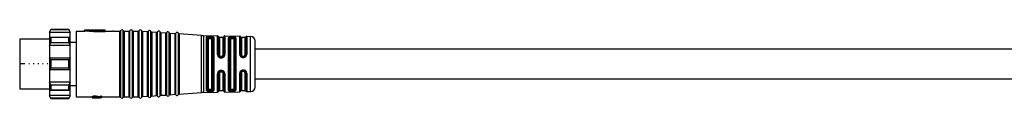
# Model space of a CAD drawing. Header units: millimetres. Extents: x -719 to 2929, y 432 to 794.
# Tile 4 of 15: x -523 to -309, y 772 to 787. Entities that reach past the tile are written whole.
import ezdxf

# ---------------------------------------------------------------- set-up
doc = ezdxf.new("R2010")
doc.units = ezdxf.units.MM

# ---------------------------------------------------------------- blocks, each defined once
blk = doc.blocks.new('Drawing View1')
at = {"color": 7, "linetype": 'Continuous', "lineweight": 25}
for p, q in [((-44.5, 10.75), (-44.8, 10.25)), ((-40.6, 10.75), (-44.5, 10.75)), ((-44.5, 10.75), (-44.5, 10.69)), ((-40.3, 10.25), (-40.6, 10.75)), ((-40.6, 10.69), (-40.6, 10.75)), ((-44.8, 8.65), (-51.3, 8.65)), ((-51.3, 8.65), (-51.3, 3.25)), ((-44.8, 10.14), (-44.5, 10.69)), ((-44.8, 10.25), (-44.8, 10.14)), ((-40.3, 10.14), (-44.8, 10.14)), ((-44.8, 10.14), (-44.8, 9)), ((-44.5, 8.99), (-44.8, 9)), ((-44.8, 9), (-44.8, 7.24)), ((-40.3, 9), (-44.8, 9)), ((-40.6, 10.69), (-44.5, 10.69)), ((-44.5, 8.99), (-44.5, 8.55)), ((-40.6, 8.99), (-44.5, 8.99)), ((-40.6, 10.69), (-40.3, 10.14)), ((-40.3, 9), (-40.6, 8.99)), ((-40.6, 8.55), (-40.6, 8.99)), ((-40.3, 10.14), (-40.3, 10.25)), ((-40.3, 9), (-40.3, 10.14)), ((-40.3, 7.24), (-40.3, 9)), ((-39, 10.4), (-39, -3.9)), ((-39, 10.4), (-37.2, 10.4)), ((-32.7, 10.6), (-37.2, 10.6)), ((-35.2, 10.45), (-37.2, 10.6)), ((-37.2, 10.4), (-37.2, 10.6)), ((-35.2, 10.24), (-37.2, 10.4)), ((-32.7, 10.54), (-35.2, 10.54)), ((-35.2, 10.45), (-35.2, 10.54)), ((-35.2, 10.24), (-35.2, 10.45)), ((-35.2, 10.34), (-32.7, 10.34)), ((-32.7, 10.54), (-32.7, 10.6)), ((-32.7, 10.34), (-32.7, 10.54)), ((-32.7, 10.4), (-31.07, 10.4)), ((-30.84, 10.4), (-31.07, 10.4)), ((-30.84, 10.4), (-29.46, 10.4)), ((-29.46, -3.9), (-29.46, 10.4)), ((-29.27, -4.02), (-29.27, 10.52)), ((-28.73, -4.02), (-28.73, 10.52)), ((-28.54, 10.4), (-28.54, -3.9)), ((-28.54, 10.4), (-27.46, 10.4)), ((-27.46, -3.9), (-27.46, 10.4)), ((-27.27, -4.02), (-27.27, 10.52)), ((-26.73, -4.02), (-26.73, 10.52)), ((-26.54, 10.4), (-26.54, -3.9)), ((-26.54, 10.4), (-25.46, 10.4)), ((-25.46, -3.9), (-25.46, 10.4)), ((-25.27, -4.02), (-25.27, 10.52)), ((-24.72, -4), (-24.72, 10.5)), ((-24.54, 10.37), (-24.54, -3.87)), ((-24.54, 10.37), (-23.46, 10.29)), ((-23.46, -3.79), (-23.46, 10.29)), ((-23.27, -3.9), (-23.27, 10.4)), ((-22.72, -3.86), (-22.72, 10.36)), ((-22.54, 10.23), (-22.54, -3.72)), ((-22.54, 10.23), (-21.46, 10.15)), ((-21.46, -3.65), (-21.46, 10.15)), ((-21.27, -3.75), (-21.27, 10.25)), ((-20.72, -3.71), (-20.72, 10.22)), ((-20.54, 10.08), (-20.54, -3.58)), ((-20.54, 10.08), (-19.46, 10.01)), ((-19.46, -3.5), (-19.46, 10.01)), ((-19.27, -3.61), (-19.27, 10.11)), ((-18.72, -3.57), (-18.72, 10.07)), ((-18.54, 9.94), (-18.54, -3.44)), ((-18.54, 9.94), (-17.46, 9.86)), ((-17.46, -3.36), (-17.46, 9.86)), ((-17.27, -3.47), (-17.27, 9.97)), ((-16.72, -3.43), (-16.72, 9.93)), ((-16.54, 9.8), (-16.54, -3.3)), ((-11.72, 9.45), (-16.54, 9.8)), ((-11.72, -2.95), (-11.72, 9.45)), ((-11.28, 9.44), (-11.28, -2.93)), ((-11.28, 9.44), (-8.19, 9.38)), ((-10.6, -2.54), (-10.6, 9.04)), ((-10.4, 8.87), (-10.39, 8.9)), ((-10.4, 8.87), (-10.4, -2.37)), ((-10.2, 8.69), (-10.2, -2.19)), ((-9.9, 8.98), (-9.9, 9.05)), ((-9.7, 9.05), (-9.9, 9.05)), ((-9.9, 8.98), (-9.7, 8.98)), ((-9.9, 8.79), (-9.7, 8.79)), ((-9.7, 9.05), (-9.7, 8.98)), ((-9.4, -2.19), (-9.4, 8.69)), ((-9.2, -2.36), (-9.2, 8.86)), ((-9, 9.02), (-9.06, 9.12)), ((-9, 9.02), (-9, -2.52)), ((-8.19, 9.38), (-8.19, 9.38)), ((-8.19, 5.29), (-8.19, 9.38)), ((-8, 5.24), (-8, 9.22)), ((-7, 9.05), (-7.8, 9.05)), ((-7.8, 9.05), (-7.8, 5.18)), ((-7, 5.18), (-7, 9.05)), ((-6.81, 9.2), (-6.81, 5.23)), ((-6.61, 9.36), (-6.61, 5.29)), ((-6.61, 9.36), (-3.37, 9.31)), ((-5.78, -2.47), (-5.78, 8.97)), ((-5.59, 8.83), (-5.59, -2.33)), ((-5.4, 8.69), (-5.4, -2.19)), ((-4.9, 9.16), (-5.1, 9.17)), ((-4.9, 8.98), (-5.1, 8.98)), ((-5.1, 8.79), (-4.9, 8.79)), ((-4.6, -2.19), (-4.6, 8.69)), ((-4.41, -2.32), (-4.41, 8.82)), ((-4.22, 8.95), (-4.22, -2.45)), ((-3.37, 9.3), (-3.37, 9.31)), ((-3.37, 5.34), (-3.37, 9.3)), ((-3.19, 5.3), (-3.19, 9.18)), ((-2.2, 9.05), (-3, 9.05)), ((-3, 9.05), (-3, 5.25)), ((-2.2, 5.25), (-2.2, 9.05)), ((-2.02, 9.17), (-2.02, 5.29)), ((-1.83, 9.28), (-1.83, 5.33)), ((-1.83, 9.28), (-0.98, 9.27)), ((-0.98, 9.26), (-0.98, 9.27)), ((-0.98, -2.77), (-0.98, 9.26)), ((-44.8, 7.24), (-44.5, 7.86)), ((-40.3, 7.24), (-44.8, 7.24)), ((-44.8, 7.24), (-44.8, 4.5)), ((-44.5, 8.55), (-44.5, 7.86)), ((-40.6, 7.86), (-44.5, 7.86)), ((-40.6, 7.86), (-40.6, 8.55)), ((-40.6, 7.86), (-40.3, 7.24)), ((-40.3, 7.98), (-39, 7.98)), ((-40.3, 4.5), (-40.3, 7.24)), ((0, -1.77), (0, 8.27)), ((199.7, 6.5), (0, 6.5)), ((-44.8, 4.5), (-44.8, 3.25)), ((-44.5, 4.18), (-44.8, 4.5)), ((-40.3, 4.5), (-44.8, 4.5)), ((-40.3, 4.5), (-40.6, 4.18)), ((-40.3, 3.25), (-40.3, 4.5)), ((-7.92, 4.96), (-7.95, 5.03)), ((-7.9, 4.95), (-7.92, 4.96)), ((-7.86, 4.9), (-7.82, 4.87)), ((-7.3, 4.89), (-7.5, 4.89)), ((-7.5, 4.75), (-7.3, 4.75)), ((-6.98, 4.87), (-7.01, 4.84)), ((-7.01, 4.84), (-6.99, 4.84)), ((-6.91, 4.93), (-6.99, 4.84)), ((-2.7, 4.82), (-2.7, 4.96)), ((-2.7, 4.96), (-2.5, 4.96)), ((-2.7, 4.82), (-2.5, 4.82)), ((-2.7, 4.67), (-2.5, 4.67)), ((-2.5, 4.82), (-2.5, 4.96)), ((-51.3, 3.25), (-51.3, -2.15)), ((-50.15, 3.25), (-51.3, 3.25)), ((-49.15, 3.25), (-49.34, 3.25)), ((-48.15, 3.25), (-48.34, 3.25)), ((-47.15, 3.25), (-47.34, 3.25)), ((-46.15, 3.25), (-46.34, 3.25)), ((-45.15, 3.25), (-45.34, 3.25)), ((-44.8, 3.25), (-44.8, 2)), ((-44.8, 2), (-44.5, 2.32)), ((-44.5, 4.18), (-44.5, 3.25)), ((-40.6, 4.18), (-44.5, 4.18)), ((-44.5, 3.25), (-44.5, 2.32)), ((-40.6, 2.32), (-44.5, 2.32)), ((-40.6, 3.25), (-40.6, 4.18)), ((-40.6, 2.32), (-40.6, 3.25)), ((-40.6, 2.32), (-40.3, 2)), ((-40.3, 2), (-40.3, 3.25)), ((-40.3, 2), (-44.8, 2)), ((-44.8, 2), (-44.8, -0.74)), ((-40.3, -0.74), (-40.3, 2)), ((-8.19, -2.88), (-8.19, 1.13)), ((-8, -2.72), (-8, 1.19)), ((-7.95, 1.39), (-7.93, 1.45)), ((-7.91, 1.46), (-7.93, 1.45)), ((-7.8, 1.25), (-7.8, -2.55)), ((-7.3, 1.68), (-7.5, 1.68)), ((-7.5, 1.54), (-7.3, 1.54)), ((-6.96, 1.55), (-7, 1.57)), ((-7, -2.55), (-7, 1.25)), ((-6.98, 1.56), (-6.97, 1.56)), ((-6.97, 1.57), (-6.9, 1.48)), ((-6.81, 1.19), (-6.81, -2.7)), ((-6.61, 1.14), (-6.61, -2.86)), ((-3.37, -2.81), (-3.37, 1.23)), ((-3.19, -2.68), (-3.19, 1.27)), ((-3, 1.32), (-3, -2.55)), ((-2.5, 1.9), (-2.7, 1.9)), ((-2.5, 1.75), (-2.7, 1.75)), ((-2.7, 1.75), (-2.7, 1.61)), ((-2.5, 1.61), (-2.7, 1.61)), ((-2.5, 1.75), (-2.5, 1.61)), ((-2.2, -2.55), (-2.2, 1.32)), ((-2.02, 1.28), (-2.02, -2.66)), ((-1.83, 1.24), (-1.83, -2.78)), ((0, 0), (191.2, 0)), ((-40.3, -0.74), (-44.8, -0.74)), ((-44.5, -1.36), (-44.8, -0.74)), ((-44.8, -0.74), (-44.8, -2.5)), ((-40.6, -1.36), (-44.5, -1.36)), ((-44.5, -1.36), (-44.5, -2.05)), ((-44.5, -2.05), (-44.5, -2.49)), ((-40.3, -0.74), (-40.6, -1.36)), ((-40.6, -2.05), (-40.6, -1.36)), ((-40.6, -2.49), (-40.6, -2.05)), ((-40.3, -2.5), (-40.3, -0.74)), ((-40.3, -1.47), (-39, -1.47)), ((-51.3, -2.15), (-44.8, -2.15)), ((-44.8, -2.5), (-44.5, -2.49)), ((-40.3, -2.5), (-44.8, -2.5)), ((-44.8, -2.5), (-44.8, -3.64)), ((-40.3, -3.64), (-44.8, -3.64)), ((-44.5, -4.19), (-44.8, -3.64)), ((-44.8, -3.64), (-44.8, -3.75)), ((-44.8, -3.75), (-44.5, -4.25)), ((-40.6, -2.49), (-44.5, -2.49)), ((-40.6, -4.19), (-44.5, -4.19)), ((-44.5, -4.19), (-44.5, -4.25)), ((-44.5, -4.25), (-40.6, -4.25)), ((-40.6, -2.49), (-40.3, -2.5)), ((-40.3, -3.64), (-40.6, -4.19)), ((-40.6, -4.25), (-40.3, -3.75)), ((-40.6, -4.25), (-40.6, -4.19)), ((-40.3, -3.64), (-40.3, -2.5)), ((-40.3, -3.75), (-40.3, -3.64)), ((-39, -3.9), (-35.5, -3.9)), ((-35.5, -3.84), (-35.5, -4.04)), ((-35.5, -4.04), (-35.5, -4.06)), ((-35.5, -4.06), (-35.5, -4.1)), ((-35.5, -4.1), (-35.32, -4.1)), ((-35.46, -3.8), (-35.46, -4)), ((-35.37, -3.77), (-35.37, -3.97)), ((-35.29, -4.06), (-35.29, -4.04)), ((-35.24, -4.02), (-35.24, -4.08)), ((-35.2, -3.74), (-35.2, -3.94)), ((-35.16, -4), (-35.16, -4.09)), ((-34.95, -3.73), (-35.03, -3.73)), ((-35.03, -3.73), (-35.03, -3.93)), ((-35.03, -3.93), (-34.95, -3.93)), ((-34.95, -3.98), (-35.03, -3.98)), ((-35.03, -3.98), (-35.03, -4.09)), ((-35.03, -4.1), (-35.03, -4.09)), ((-35.03, -4.1), (-33.76, -4.1)), ((-34.95, -3.73), (-34.95, -3.93)), ((-34.78, -3.74), (-34.78, -3.94)), ((-33.71, -4.1), (-34.78, -4)), ((-33.71, -3.89), (-34.65, -3.75)), ((-34.65, -3.75), (-34.65, -3.96)), ((-33.71, -4.09), (-34.65, -3.96)), ((-33.5, -3.73), (-33.71, -3.73)), ((-33.71, -3.73), (-33.71, -3.93)), ((-33.71, -3.93), (-33.5, -3.93)), ((-33.71, -3.93), (-33.71, -4.09)), ((-33.5, -4.1), (-33.71, -4.1)), ((-33.5, -3.73), (-33.5, -3.93)), ((-33.5, -3.9), (-29.46, -3.9)), ((-33.5, -4.1), (-33.5, -3.93)), ((-29.46, -3.9), (-29.46, -3.9)), ((-28.73, -4.02), (-28.73, -4.02)), ((-28.54, -3.9), (-28.54, -3.9)), ((-28.54, -3.9), (-27.46, -3.9)), ((-27.46, -3.9), (-27.46, -3.9)), ((-26.73, -4.02), (-26.73, -4.02)), ((-26.54, -3.9), (-26.54, -3.9)), ((-26.54, -3.9), (-25.46, -3.9)), ((-25.46, -3.9), (-25.46, -3.9)), ((-24.72, -4), (-24.72, -4)), ((-24.54, -3.87), (-23.46, -3.79)), ((-24.54, -3.87), (-24.54, -3.87)), ((-23.46, -3.79), (-23.46, -3.79)), ((-22.72, -3.86), (-22.72, -3.86)), ((-22.54, -3.73), (-21.46, -3.65)), ((-22.54, -3.72), (-22.54, -3.73)), ((-21.46, -3.65), (-21.46, -3.65)), ((-20.72, -3.72), (-20.72, -3.71)), ((-20.54, -3.58), (-19.46, -3.51)), ((-20.54, -3.58), (-20.54, -3.58)), ((-19.46, -3.51), (-19.46, -3.5)), ((-18.72, -3.57), (-18.72, -3.57)), ((-18.54, -3.44), (-17.46, -3.36)), ((-18.54, -3.44), (-18.54, -3.44)), ((-17.46, -3.36), (-17.46, -3.36)), ((-16.72, -3.43), (-16.72, -3.43)), ((-16.54, -3.3), (-11.72, -2.95)), ((-16.54, -3.3), (-16.54, -3.3)), ((-11.72, -2.95), (-11.72, -2.95)), ((-11.28, -2.94), (-8.19, -2.88)), ((-11.28, -2.93), (-11.28, -2.94)), ((-10.6, -2.54), (-10.58, -2.59)), ((-10.39, -2.4), (-10.4, -2.37)), ((-9.7, -2.29), (-9.9, -2.29)), ((-9.9, -2.55), (-9.9, -2.48)), ((-9.7, -2.48), (-9.9, -2.48)), ((-9.9, -2.55), (-9.7, -2.55)), ((-9.7, -2.48), (-9.7, -2.55)), ((-9.06, -2.62), (-9, -2.52)), ((-7.8, -2.55), (-7, -2.55)), ((-6.61, -2.86), (-3.37, -2.81)), ((-6.61, -2.86), (-6.61, -2.86)), ((-4.9, -2.29), (-5.1, -2.29)), ((-5.1, -2.48), (-4.9, -2.48)), ((-5.1, -2.67), (-4.9, -2.66)), ((-3, -2.55), (-2.2, -2.55)), ((-2.02, -2.66), (-2.02, -2.67)), ((-1.83, -2.78), (-0.98, -2.77)), ((-1.83, -2.78), (-1.83, -2.78))]:
    blk.add_line(p, q, dxfattribs=at)
at = {"color": 7, "linetype": 'Continuous', "lineweight": 25, "flags": 128}
for points in [[(-9.7, 9.24), (-9.81, 9.25), (-9.9, 9.25)], [(-9.7, 9.05), (-9.7, 9.08), (-9.7, 9.11), (-9.7, 9.15), (-9.7, 9.17), (-9.7, 9.2), (-9.7, 9.22), (-9.7, 9.23), (-9.7, 9.24)], [(-7.5, 4.59), (-7.38, 4.59), (-7.3, 4.59)], [(-7.3, 1.83), (-7.41, 1.83), (-7.5, 1.83)], [(-9.9, -2.75), (-9.78, -2.75), (-9.7, -2.74)]]:
    blk.add_lwpolyline(points, dxfattribs=at)
at = {"color": 7, "linetype": 'Continuous', "lineweight": 25}
for centre, radius, start, end in [((-29.46, 10.6), 0.2, 270, 336.4218), ((-29, 10.4), 0.3, 90, 156.4218), ((-29, 10.4), 0.3, 23.5782, 90), ((-28.54, 10.6), 0.2, 203.5782, 270), ((-27.46, 10.6), 0.2, 270, 336.4218), ((-27, 10.4), 0.3, 90, 156.4218), ((-27, 10.4), 0.3, 23.5782, 90), ((-26.54, 10.6), 0.2, 203.5782, 270), ((-25.46, 10.6), 0.2, 270, 336.4218), ((-25, 10.4), 0.3, 90, 156.4218), ((-25, 10.4), 0.3, 19.5063, 90), ((-24.53, 10.57), 0.2, 199.5063, 265.9282), ((-23.44, 10.49), 0.2, 265.9282, 270), ((-23.44, 10.49), 0.2, 270, 332.35), ((-23, 10.26), 0.3, 90, 152.35), ((-23, 10.26), 0.3, 19.5063, 90), ((-22.53, 10.42), 0.2, 199.5063, 265.9282), ((-21.44, 10.35), 0.2, 265.9282, 270), ((-21.44, 10.35), 0.2, 270, 332.35), ((-21, 10.12), 0.3, 90, 152.35), ((-21, 10.12), 0.3, 19.5063, 90), ((-20.53, 10.28), 0.2, 199.5063, 265.9282), ((-19.44, 10.2), 0.2, 265.9282, 270), ((-19.44, 10.2), 0.2, 270, 332.35), ((-19, 9.97), 0.3, 90, 152.35), ((-19, 9.97), 0.3, 19.5063, 90), ((-18.53, 10.14), 0.2, 199.5063, 265.9282), ((-17.44, 10.06), 0.2, 265.9282, 270), ((-17.44, 10.06), 0.2, 270, 332.35), ((-17, 9.83), 0.3, 90, 152.35), ((-17, 9.83), 0.3, 19.5063, 90), ((-16.53, 10), 0.2, 199.5063, 265.9282), ((-11.15, 17.43), 8, 265.9282, 269.0586), ((-8.19, 9.18), 0.2, 9.4055, 89.0586), ((-7.8, 9.25), 0.2, 189.4055, 270), ((-7, 9.25), 0.2, 270, 346.7915), ((-6.61, 9.16), 0.2, 89.0586, 166.7915), ((-3.37, 9.11), 0.2, 21.1924, 89.0586), ((-3, 9.25), 0.2, 201.1924, 270), ((-2.2, 9.25), 0.2, 270, 334.8768), ((-1.84, 9.08), 0.2, 89.0586, 154.8768), ((-1, 8.27), 1, 0, 89.0586), ((-1, -1.77), 1, 270.9414, 0), ((-29.46, -4.1), 0.2, 23.5782, 90), ((-29, -3.9), 0.3, 203.5782, 270), ((-29, -3.9), 0.3, 270, 336.4218), ((-28.54, -4.1), 0.2, 90, 156.4218), ((-27.46, -4.1), 0.2, 23.5782, 90), ((-27, -3.9), 0.3, 203.5782, 270), ((-27, -3.9), 0.3, 270, 336.4218), ((-26.54, -4.1), 0.2, 90, 156.4218), ((-25.46, -4.1), 0.2, 23.5782, 90), ((-25, -3.9), 0.3, 203.5782, 270), ((-25, -3.9), 0.3, 270, 340.4937), ((-24.53, -4.07), 0.2, 94.0718, 160.4937), ((-23.44, -3.99), 0.2, 90, 94.0718), ((-23.44, -3.99), 0.2, 27.65, 90), ((-23, -3.76), 0.3, 207.65, 270), ((-23, -3.76), 0.3, 270, 340.4937), ((-22.53, -3.92), 0.2, 94.0718, 160.4937), ((-21.44, -3.85), 0.2, 90, 94.0718), ((-21.44, -3.85), 0.2, 27.65, 90), ((-21, -3.62), 0.3, 207.65, 270), ((-21, -3.62), 0.3, 270, 340.4937), ((-20.53, -3.78), 0.2, 94.0718, 160.4937), ((-19.44, -3.7), 0.2, 90, 94.0718), ((-19.44, -3.7), 0.2, 27.65, 90), ((-19, -3.47), 0.3, 207.65, 270), ((-19, -3.47), 0.3, 270, 340.4937), ((-18.53, -3.64), 0.2, 94.0718, 160.4937), ((-17.44, -3.56), 0.2, 90, 94.0718), ((-17.44, -3.56), 0.2, 27.65, 90), ((-17, -3.33), 0.3, 207.65, 270), ((-17, -3.33), 0.3, 270, 340.4937), ((-16.53, -3.5), 0.2, 94.0718, 160.4937), ((-11.15, -10.93), 8, 90.9414, 94.0718), ((-8.19, -2.68), 0.2, 270.9414, 350.5945), ((-7.8, -2.75), 0.2, 90, 170.5945), ((-7, -2.75), 0.2, 13.2085, 90), ((-6.61, -2.66), 0.2, 193.2085, 270.9414), ((-3.37, -2.61), 0.2, 270.9414, 338.8076), ((-3, -2.75), 0.2, 90, 158.8076), ((-2.2, -2.75), 0.2, 25.1232, 90), ((-1.84, -2.58), 0.2, 205.1232, 270.9414)]:
    blk.add_arc(centre, radius, start, end, dxfattribs=at)
for points, knots in [([(-10.58, 9.09), (-10.59, 9.08), (-10.59, 9.07), (-10.6, 9.05), (-10.6, 9.04)], [0, 0, 0, 0, 0.559911, 1, 1, 1, 1]), ([(-9.9, 9.25), (-9.98, 9.25), (-10.14, 9.25), (-10.35, 9.22), (-10.51, 9.17), (-10.56, 9.12), (-10.58, 9.09)], [0, 0, 0, 0, 0.240986, 0.480354, 0.730325, 1, 1, 1, 1]), ([(-10.39, 8.9), (-10.39, 8.93), (-10.4, 8.97), (-10.45, 9.03), (-10.51, 9.08), (-10.56, 9.09), (-10.58, 9.09)], [0, 0, 0, 0, 0.241113, 0.499995, 0.75888, 1, 1, 1, 1]), ([(-10.39, 8.9), (-10.37, 8.93), (-10.34, 8.97), (-10.23, 9.02), (-10.08, 9.05), (-9.96, 9.05), (-9.9, 9.05)], [0, 0, 0, 0, 0.260203, 0.503108, 0.750294, 1, 1, 1, 1]), ([(-10.39, 8.9), (-10.37, 8.91), (-10.34, 8.94), (-10.22, 8.96), (-10.07, 8.98), (-9.96, 8.98), (-9.9, 8.98)], [0, 0, 0, 0, 0.259674, 0.505877, 0.754727, 1, 1, 1, 1]), ([(-10.2, 8.69), (-10.19, 8.71), (-10.18, 8.74), (-10.1, 8.77), (-10, 8.79), (-9.93, 8.79), (-9.9, 8.79)], [0, 0, 0, 0, 0.286333, 0.566645, 0.783294, 1, 1, 1, 1]), ([(-9.06, 9.12), (-9.1, 9.14), (-9.17, 9.18), (-9.34, 9.22), (-9.52, 9.24), (-9.64, 9.24), (-9.7, 9.24)], [0, 0, 0, 0, 0.293182, 0.56768, 0.777815, 1, 1, 1, 1]), ([(-9.7, 9.05), (-9.65, 9.05), (-9.54, 9.04), (-9.36, 9), (-9.29, 8.95), (-9.24, 8.92)], [0, 0, 0, 0, 0.279386, 0.559393, 1, 1, 1, 1]), ([(-9.7, 8.98), (-9.65, 8.98), (-9.56, 8.98), (-9.43, 8.97), (-9.32, 8.95), (-9.27, 8.93), (-9.24, 8.92)], [0, 0, 0, 0, 0.239323, 0.485388, 0.738771, 1, 1, 1, 1]), ([(-9.7, 8.79), (-9.66, 8.79), (-9.57, 8.79), (-9.47, 8.76), (-9.41, 8.73), (-9.4, 8.71), (-9.4, 8.69)], [0, 0, 0, 0, 0.275977, 0.551671, 0.772108, 1, 1, 1, 1]), ([(-9.24, 8.92), (-9.24, 8.95), (-9.23, 8.99), (-9.18, 9.06), (-9.12, 9.1), (-9.08, 9.11), (-9.06, 9.12)], [0, 0, 0, 0, 0.2414524, 0.5000019, 0.7585503, 1, 1, 1, 1]), ([(-9.24, 8.92), (-9.23, 8.91), (-9.21, 8.89), (-9.2, 8.87), (-9.2, 8.86)], [0, 0, 0, 0, 0.499399, 1, 1, 1, 1]), ([(-5.1, 9.17), (-5.19, 9.16), (-5.4, 9.16), (-5.62, 9.12), (-5.76, 9.05), (-5.77, 9), (-5.78, 8.97)], [0, 0, 0, 0, 0.267094, 0.544672, 0.771233, 1, 1, 1, 1]), ([(-5.59, 8.83), (-5.59, 8.85), (-5.57, 8.9), (-5.46, 8.94), (-5.32, 8.97), (-5.2, 8.98), (-5.13, 8.98), (-5.1, 8.98)], [0, 0, 0, 0, 0.251331, 0.501166, 0.750173, 0.875215, 1, 1, 1, 1]), ([(-5.4, 8.69), (-5.39, 8.71), (-5.38, 8.74), (-5.3, 8.77), (-5.2, 8.79), (-5.13, 8.79), (-5.1, 8.79)], [0, 0, 0, 0, 0.286333, 0.566645, 0.783294, 1, 1, 1, 1]), ([(-5.1, 9.16), (-5.1, 9.16), (-5.1, 9.14), (-5.1, 9.1), (-5.1, 9.04), (-5.1, 9), (-5.1, 8.98)], [0, 0, 0, 0, 0.251426, 0.499997, 0.748572, 1, 1, 1, 1]), ([(-4.22, 8.95), (-4.23, 8.98), (-4.25, 9.04), (-4.4, 9.11), (-4.6, 9.14), (-4.77, 9.16), (-4.85, 9.16), (-4.9, 9.16)], [0, 0, 0, 0, 0.251806, 0.512867, 0.757708, 0.878904, 1, 1, 1, 1]), ([(-4.9, 9.16), (-4.9, 9.16), (-4.9, 9.14), (-4.9, 9.1), (-4.9, 9.04), (-4.9, 9), (-4.9, 8.98)], [0, 0, 0, 0, 0.243207, 0.499872, 0.756606, 1, 1, 1, 1]), ([(-4.9, 8.98), (-4.87, 8.97), (-4.8, 8.97), (-4.68, 8.96), (-4.54, 8.94), (-4.43, 8.89), (-4.42, 8.84), (-4.41, 8.82)], [0, 0, 0, 0, 0.124681, 0.249706, 0.498756, 0.748856, 1, 1, 1, 1]), ([(-4.9, 8.79), (-4.86, 8.79), (-4.77, 8.79), (-4.67, 8.76), (-4.61, 8.73), (-4.6, 8.71), (-4.6, 8.69)], [0, 0, 0, 0, 0.275977, 0.551671, 0.772108, 1, 1, 1, 1]), ([(-8.19, 5.29), (-8.19, 5.22), (-8.17, 5.08), (-8.1, 4.95), (-8.06, 4.89)], [0, 0, 0, 0, 0.493619, 1, 1, 1, 1]), ([(-7.92, 4.96), (-7.93, 4.96), (-7.95, 4.95), (-8.01, 4.93), (-8.04, 4.9), (-8.06, 4.89)], [0, 0, 0, 0, 0.340194, 0.680391, 1, 1, 1, 1]), ([(-8.06, 4.89), (-8.03, 4.85), (-7.96, 4.76), (-7.82, 4.67), (-7.66, 4.61), (-7.55, 4.6), (-7.5, 4.59)], [0, 0, 0, 0, 0.256096, 0.509575, 0.755037, 1, 1, 1, 1]), ([(-7.9, 4.95), (-7.93, 5), (-7.98, 5.09), (-7.99, 5.19), (-8, 5.24)], [0, 0, 0, 0, 0.499413, 1, 1, 1, 1]), ([(-7.5, 4.75), (-7.54, 4.75), (-7.62, 4.76), (-7.73, 4.8), (-7.83, 4.87), (-7.88, 4.93), (-7.9, 4.95)], [0, 0, 0, 0, 0.252641, 0.502481, 0.751075, 1, 1, 1, 1]), ([(-7.5, 4.89), (-7.54, 4.9), (-7.63, 4.91), (-7.73, 4.99), (-7.79, 5.08), (-7.8, 5.15), (-7.8, 5.18)], [0, 0, 0, 0, 0.276915, 0.553061, 0.773142, 1, 1, 1, 1]), ([(-7.71, 4.8), (-7.68, 4.79), (-7.61, 4.76), (-7.53, 4.76), (-7.5, 4.76)], [0, 0, 0, 0, 0.482689, 1, 1, 1, 1]), ([(-7, 5.18), (-7.01, 5.14), (-7.02, 5.06), (-7.1, 4.96), (-7.2, 4.9), (-7.27, 4.9), (-7.3, 4.89)], [0, 0, 0, 0, 0.285261, 0.56524, 0.782325, 1, 1, 1, 1]), ([(-7.3, 4.76), (-7.27, 4.76), (-7.21, 4.76), (-7.12, 4.78), (-7.05, 4.81), (-7.02, 4.84), (-7.01, 4.85)], [0, 0, 0, 0, 0.298295, 0.601169, 0.907165, 1, 1, 1, 1]), ([(-7.01, 4.84), (-7.05, 4.82), (-7.14, 4.76), (-7.25, 4.75), (-7.3, 4.75)], [0, 0, 0, 0, 0.5005202, 1, 1, 1, 1]), ([(-7.3, 4.59), (-7.22, 4.6), (-7.07, 4.61), (-6.95, 4.69), (-6.89, 4.73)], [0, 0, 0, 0, 0.494912, 1, 1, 1, 1]), ([(-6.99, 4.84), (-6.98, 4.84), (-6.97, 4.82), (-6.93, 4.78), (-6.9, 4.75), (-6.89, 4.73)], [0, 0, 0, 0, 0.340043, 0.680083, 1, 1, 1, 1]), ([(-6.81, 5.23), (-6.81, 5.2), (-6.81, 5.12), (-6.85, 5.02), (-6.91, 4.93), (-6.96, 4.89), (-6.98, 4.87)], [0, 0, 0, 0, 0.276439, 0.551893, 0.826458, 1, 1, 1, 1]), ([(-6.89, 4.73), (-6.85, 4.77), (-6.77, 4.83), (-6.68, 4.97), (-6.62, 5.12), (-6.61, 5.23), (-6.61, 5.29)], [0, 0, 0, 0, 0.239026, 0.480872, 0.740027, 1, 1, 1, 1]), ([(-3.37, 5.34), (-3.36, 5.26), (-3.35, 5.13), (-3.26, 4.97), (-3.17, 4.86), (-3.06, 4.78), (-2.91, 4.69), (-2.78, 4.68), (-2.7, 4.67)], [0, 0, 0, 0, 0.250831, 0.3796, 0.511972, 0.643916, 0.77138, 1, 1, 1, 1]), ([(-2.7, 4.82), (-2.73, 4.83), (-2.8, 4.83), (-2.92, 4.87), (-3.05, 4.96), (-3.17, 5.11), (-3.18, 5.24), (-3.19, 5.3)], [0, 0, 0, 0, 0.124996, 0.24988, 0.498893, 0.748923, 1, 1, 1, 1]), ([(-3, 5.25), (-3, 5.21), (-2.99, 5.14), (-2.92, 5.04), (-2.82, 4.98), (-2.74, 4.97), (-2.7, 4.96)], [0, 0, 0, 0, 0.25281, 0.507519, 0.757887, 1, 1, 1, 1]), ([(-2.7, 4.82), (-2.7, 4.82), (-2.7, 4.81), (-2.7, 4.78), (-2.7, 4.73), (-2.7, 4.69), (-2.7, 4.67)], [0, 0, 0, 0, 0.251175, 0.5, 0.748825, 1, 1, 1, 1]), ([(-2.5, 4.67), (-2.4, 4.69), (-2.21, 4.71), (-1.99, 4.89), (-1.86, 5.1), (-1.84, 5.26), (-1.83, 5.33)], [0, 0, 0, 0, 0.267981, 0.546138, 0.772629, 1, 1, 1, 1]), ([(-2.02, 5.29), (-2.03, 5.23), (-2.04, 5.11), (-2.15, 4.96), (-2.31, 4.85), (-2.44, 4.83), (-2.5, 4.82)], [0, 0, 0, 0, 0.251896, 0.502235, 0.751514, 1, 1, 1, 1]), ([(-2.5, 4.96), (-2.46, 4.97), (-2.38, 4.98), (-2.28, 5.04), (-2.21, 5.14), (-2.2, 5.21), (-2.2, 5.25)], [0, 0, 0, 0, 0.243752, 0.493162, 0.746575, 1, 1, 1, 1]), ([(-2.5, 4.82), (-2.5, 4.82), (-2.5, 4.81), (-2.5, 4.78), (-2.5, 4.73), (-2.5, 4.69), (-2.5, 4.67)], [0, 0, 0, 0, 0.244355, 0.500002, 0.755649, 1, 1, 1, 1]), ([(-8.08, 1.51), (-8.11, 1.45), (-8.18, 1.33), (-8.19, 1.2), (-8.19, 1.13)], [0, 0, 0, 0, 0.485244, 1, 1, 1, 1]), ([(-7.5, 1.83), (-7.55, 1.83), (-7.67, 1.82), (-7.83, 1.75), (-7.97, 1.65), (-8.04, 1.56), (-8.08, 1.51)], [0, 0, 0, 0, 0.244679, 0.489815, 0.743445, 1, 1, 1, 1]), ([(-7.93, 1.45), (-7.94, 1.45), (-7.97, 1.46), (-8.02, 1.48), (-8.06, 1.5), (-8.08, 1.51)], [0, 0, 0, 0, 0.340191, 0.680378, 1, 1, 1, 1]), ([(-8, 1.19), (-7.99, 1.24), (-7.99, 1.33), (-7.94, 1.42), (-7.91, 1.46)], [0, 0, 0, 0, 0.50107, 1, 1, 1, 1]), ([(-7.91, 1.46), (-7.89, 1.49), (-7.84, 1.55), (-7.74, 1.62), (-7.62, 1.67), (-7.54, 1.68), (-7.5, 1.68)], [0, 0, 0, 0, 0.250656, 0.499639, 0.748804, 1, 1, 1, 1]), ([(-7.8, 1.25), (-7.79, 1.29), (-7.78, 1.37), (-7.7, 1.47), (-7.6, 1.53), (-7.53, 1.53), (-7.5, 1.54)], [0, 0, 0, 0, 0.286333, 0.566645, 0.783294, 1, 1, 1, 1]), ([(-7.5, 1.67), (-7.53, 1.67), (-7.6, 1.67), (-7.67, 1.64), (-7.7, 1.63)], [0, 0, 0, 0, 0.55053, 1, 1, 1, 1]), ([(-6.85, 1.67), (-6.92, 1.71), (-7.05, 1.81), (-7.22, 1.82), (-7.3, 1.83)], [0, 0, 0, 0, 0.506474, 1, 1, 1, 1]), ([(-7.3, 1.68), (-7.24, 1.67), (-7.12, 1.66), (-7.03, 1.6), (-6.98, 1.56)], [0, 0, 0, 0, 0.498405, 1, 1, 1, 1]), ([(-7, 1.57), (-7.01, 1.58), (-7.04, 1.61), (-7.11, 1.64), (-7.21, 1.67), (-7.27, 1.67), (-7.3, 1.67)], [0, 0, 0, 0, 0.111895, 0.411443, 0.707998, 1, 1, 1, 1]), ([(-7.3, 1.54), (-7.26, 1.53), (-7.17, 1.52), (-7.07, 1.44), (-7.01, 1.35), (-7, 1.28), (-7, 1.25)], [0, 0, 0, 0, 0.275977, 0.551671, 0.772108, 1, 1, 1, 1]), ([(-6.97, 1.56), (-6.96, 1.57), (-6.94, 1.58), (-6.9, 1.62), (-6.87, 1.65), (-6.85, 1.67)], [0, 0, 0, 0, 0.3400112, 0.6800252, 1, 1, 1, 1]), ([(-6.96, 1.54), (-6.94, 1.53), (-6.9, 1.48), (-6.85, 1.4), (-6.81, 1.3), (-6.81, 1.23), (-6.81, 1.19)], [0, 0, 0, 0, 0.1994281, 0.4657504, 0.7326004, 1, 1, 1, 1]), ([(-6.61, 1.14), (-6.61, 1.19), (-6.62, 1.29), (-6.67, 1.43), (-6.74, 1.56), (-6.82, 1.63), (-6.85, 1.67)], [0, 0, 0, 0, 0.245982, 0.506182, 0.763262, 1, 1, 1, 1]), ([(-2.7, 1.9), (-2.78, 1.89), (-2.91, 1.88), (-3.07, 1.79), (-3.21, 1.68), (-3.34, 1.49), (-3.36, 1.32), (-3.37, 1.23)], [0, 0, 0, 0, 0.239085, 0.362958, 0.487455, 0.74218, 1, 1, 1, 1]), ([(-3.19, 1.27), (-3.18, 1.34), (-3.17, 1.46), (-3.05, 1.62), (-2.92, 1.7), (-2.8, 1.74), (-2.73, 1.75), (-2.7, 1.75)], [0, 0, 0, 0, 0.251106, 0.500918, 0.749973, 0.874947, 1, 1, 1, 1]), ([(-2.7, 1.61), (-2.74, 1.6), (-2.82, 1.59), (-2.92, 1.53), (-2.99, 1.43), (-3, 1.35), (-3, 1.32)], [0, 0, 0, 0, 0.244541, 0.494439, 0.747625, 1, 1, 1, 1]), ([(-2.7, 1.75), (-2.7, 1.75), (-2.7, 1.76), (-2.7, 1.8), (-2.7, 1.84), (-2.7, 1.88), (-2.7, 1.9)], [0, 0, 0, 0, 0.244222, 0.499941, 0.755691, 1, 1, 1, 1]), ([(-1.83, 1.24), (-1.84, 1.32), (-1.86, 1.45), (-1.94, 1.61), (-2.03, 1.71), (-2.13, 1.8), (-2.29, 1.88), (-2.41, 1.89), (-2.5, 1.9)], [0, 0, 0, 0, 0.247774, 0.377676, 0.510624, 0.642416, 0.769734, 1, 1, 1, 1]), ([(-2.5, 1.75), (-2.5, 1.75), (-2.5, 1.76), (-2.5, 1.8), (-2.5, 1.84), (-2.5, 1.88), (-2.5, 1.9)], [0, 0, 0, 0, 0.251195, 0.500058, 0.748854, 1, 1, 1, 1]), ([(-2.5, 1.75), (-2.44, 1.74), (-2.31, 1.73), (-2.15, 1.62), (-2.04, 1.46), (-2.03, 1.34), (-2.02, 1.28)], [0, 0, 0, 0, 0.2487188, 0.4980884, 0.748561, 1, 1, 1, 1]), ([(-2.2, 1.32), (-2.2, 1.35), (-2.21, 1.43), (-2.28, 1.53), (-2.38, 1.59), (-2.46, 1.6), (-2.5, 1.61)], [0, 0, 0, 0, 0.25191, 0.506201, 0.756885, 1, 1, 1, 1]), ([(-35.5, -3.84), (-35.49, -3.83), (-35.48, -3.82), (-35.46, -3.81), (-35.46, -3.8)], [0, 0, 0, 0, 0.559996, 1, 1, 1, 1]), ([(-35.5, -4.04), (-35.49, -4.03), (-35.48, -4.02), (-35.46, -4.01), (-35.46, -4)], [0, 0, 0, 0, 0.559996, 1, 1, 1, 1]), ([(-35.46, -4.08), (-35.47, -4.08), (-35.48, -4.07), (-35.49, -4.06), (-35.5, -4.06)], [0, 0, 0, 0, 0.559994, 1, 1, 1, 1]), ([(-35.46, -3.8), (-35.44, -3.79), (-35.41, -3.79), (-35.38, -3.77), (-35.37, -3.77)], [0, 0, 0, 0, 0.559998, 1, 1, 1, 1]), ([(-35.46, -4), (-35.44, -4), (-35.41, -3.99), (-35.38, -3.98), (-35.37, -3.97)], [0, 0, 0, 0, 0.559998, 1, 1, 1, 1]), ([(-35.37, -4.09), (-35.39, -4.09), (-35.42, -4.09), (-35.44, -4.09), (-35.46, -4.08)], [0, 0, 0, 0, 0.5599985, 1, 1, 1, 1]), ([(-35.37, -3.77), (-35.34, -3.76), (-35.28, -3.75), (-35.23, -3.74), (-35.2, -3.74)], [0, 0, 0, 0, 0.559999, 1, 1, 1, 1]), ([(-35.37, -3.97), (-35.34, -3.97), (-35.28, -3.96), (-35.23, -3.95), (-35.2, -3.94)], [0, 0, 0, 0, 0.559999, 1, 1, 1, 1]), ([(-35.2, -4.1), (-35.23, -4.1), (-35.29, -4.1), (-35.35, -4.09), (-35.37, -4.09)], [0, 0, 0, 0, 0.559999, 1, 1, 1, 1]), ([(-35.29, -4.04), (-35.28, -4.04), (-35.27, -4.03), (-35.25, -4.02), (-35.24, -4.02)], [0, 0, 0, 0, 0.559997, 1, 1, 1, 1]), ([(-35.24, -4.08), (-35.25, -4.08), (-35.27, -4.07), (-35.28, -4.07), (-35.29, -4.06)], [0, 0, 0, 0, 0.5599971, 1, 1, 1, 1]), ([(-35.24, -4.02), (-35.23, -4.01), (-35.2, -4.01), (-35.17, -4), (-35.16, -4)], [0, 0, 0, 0, 0.559999, 1, 1, 1, 1]), ([(-35.16, -4.09), (-35.18, -4.09), (-35.2, -4.09), (-35.23, -4.08), (-35.24, -4.08)], [0, 0, 0, 0, 0.559999, 1, 1, 1, 1]), ([(-35.03, -3.73), (-35.06, -3.73), (-35.12, -3.73), (-35.18, -3.73), (-35.2, -3.74)], [0, 0, 0, 0, 0.56, 1, 1, 1, 1]), ([(-35.2, -3.94), (-35.17, -3.94), (-35.11, -3.94), (-35.06, -3.93), (-35.03, -3.93)], [0, 0, 0, 0, 0.56, 1, 1, 1, 1]), ([(-35.03, -4.1), (-35.06, -4.1), (-35.12, -4.1), (-35.18, -4.1), (-35.2, -4.1)], [0, 0, 0, 0, 0.56, 1, 1, 1, 1]), ([(-35.16, -4), (-35.14, -3.99), (-35.09, -3.99), (-35.05, -3.98), (-35.03, -3.98)], [0, 0, 0, 0, 0.56, 1, 1, 1, 1]), ([(-35.16, -4.09), (-35.14, -4.09), (-35.09, -4.09), (-35.05, -4.09), (-35.03, -4.09)], [0, 0, 0, 0, 0.56, 1, 1, 1, 1]), ([(-34.78, -3.74), (-34.81, -3.73), (-34.87, -3.73), (-34.92, -3.73), (-34.95, -3.73)], [0, 0, 0, 0, 0.56, 1, 1, 1, 1]), ([(-34.95, -3.93), (-34.92, -3.93), (-34.86, -3.94), (-34.8, -3.94), (-34.78, -3.94)], [0, 0, 0, 0, 0.56, 1, 1, 1, 1]), ([(-34.78, -4), (-34.81, -3.99), (-34.87, -3.99), (-34.92, -3.98), (-34.95, -3.98)], [0, 0, 0, 0, 0.5599999, 1, 1, 1, 1]), ([(-34.65, -3.75), (-34.67, -3.75), (-34.72, -3.74), (-34.76, -3.74), (-34.78, -3.74)], [0, 0, 0, 0, 0.5599998, 1, 1, 1, 1]), ([(-34.65, -3.96), (-34.67, -3.95), (-34.72, -3.95), (-34.76, -3.94), (-34.78, -3.94)], [0, 0, 0, 0, 0.56, 1, 1, 1, 1]), ([(-10.39, -2.4), (-10.39, -2.43), (-10.4, -2.47), (-10.45, -2.53), (-10.51, -2.58), (-10.56, -2.59), (-10.58, -2.59)], [0, 0, 0, 0, 0.241118, 0.500002, 0.758885, 1, 1, 1, 1]), ([(-9.9, -2.75), (-9.98, -2.75), (-10.14, -2.75), (-10.35, -2.72), (-10.51, -2.67), (-10.56, -2.62), (-10.58, -2.59)], [0, 0, 0, 0, 0.239621, 0.485413, 0.736282, 1, 1, 1, 1]), ([(-9.9, -2.48), (-9.96, -2.48), (-10.07, -2.48), (-10.22, -2.46), (-10.34, -2.44), (-10.37, -2.41), (-10.39, -2.4)], [0, 0, 0, 0, 0.2461749, 0.4947133, 0.7402225, 1, 1, 1, 1]), ([(-9.9, -2.55), (-9.96, -2.55), (-10.08, -2.55), (-10.23, -2.52), (-10.34, -2.47), (-10.37, -2.43), (-10.39, -2.4)], [0, 0, 0, 0, 0.249725, 0.496887, 0.739826, 1, 1, 1, 1]), ([(-9.9, -2.29), (-9.94, -2.29), (-10.03, -2.29), (-10.13, -2.26), (-10.19, -2.23), (-10.2, -2.21), (-10.2, -2.19)], [0, 0, 0, 0, 0.275977, 0.551671, 0.772108, 1, 1, 1, 1]), ([(-9.4, -2.19), (-9.41, -2.21), (-9.42, -2.24), (-9.5, -2.27), (-9.6, -2.29), (-9.67, -2.29), (-9.7, -2.29)], [0, 0, 0, 0, 0.2863334, 0.5666446, 0.7832944, 1, 1, 1, 1]), ([(-9.24, -2.42), (-9.27, -2.43), (-9.32, -2.45), (-9.43, -2.47), (-9.56, -2.48), (-9.65, -2.48), (-9.7, -2.48)], [0, 0, 0, 0, 0.261383, 0.514816, 0.760828, 1, 1, 1, 1]), ([(-9.24, -2.42), (-9.27, -2.44), (-9.31, -2.48), (-9.42, -2.52), (-9.56, -2.54), (-9.65, -2.55), (-9.7, -2.55)], [0, 0, 0, 0, 0.257979, 0.509232, 0.755839, 1, 1, 1, 1]), ([(-9.7, -2.74), (-9.63, -2.74), (-9.5, -2.74), (-9.31, -2.71), (-9.16, -2.67), (-9.09, -2.63), (-9.06, -2.62)], [0, 0, 0, 0, 0.24118, 0.484217, 0.736021, 1, 1, 1, 1]), ([(-9.2, -2.36), (-9.2, -2.37), (-9.21, -2.39), (-9.23, -2.41), (-9.24, -2.42)], [0, 0, 0, 0, 0.5009524, 1, 1, 1, 1]), ([(-9.24, -2.42), (-9.24, -2.45), (-9.23, -2.49), (-9.18, -2.56), (-9.12, -2.6), (-9.08, -2.61), (-9.06, -2.62)], [0, 0, 0, 0, 0.241453, 0.500003, 0.758551, 1, 1, 1, 1]), ([(-5.78, -2.47), (-5.77, -2.5), (-5.76, -2.55), (-5.67, -2.59), (-5.56, -2.63), (-5.4, -2.66), (-5.23, -2.67), (-5.14, -2.67), (-5.1, -2.67)], [0, 0, 0, 0, 0.249761, 0.383741, 0.512149, 0.756159, 0.878095, 1, 1, 1, 1]), ([(-5.1, -2.48), (-5.13, -2.48), (-5.2, -2.48), (-5.32, -2.47), (-5.46, -2.44), (-5.57, -2.4), (-5.59, -2.35), (-5.59, -2.33)], [0, 0, 0, 0, 0.124869, 0.250002, 0.498994, 0.749016, 1, 1, 1, 1]), ([(-5.1, -2.29), (-5.14, -2.29), (-5.23, -2.29), (-5.33, -2.26), (-5.39, -2.23), (-5.4, -2.21), (-5.4, -2.19)], [0, 0, 0, 0, 0.2759772, 0.551671, 0.772108, 1, 1, 1, 1]), ([(-5.1, -2.67), (-5.1, -2.66), (-5.1, -2.65), (-5.1, -2.6), (-5.1, -2.54), (-5.1, -2.5), (-5.1, -2.48)], [0, 0, 0, 0, 0.24324, 0.500063, 0.756851, 1, 1, 1, 1]), ([(-4.6, -2.19), (-4.61, -2.21), (-4.62, -2.24), (-4.7, -2.27), (-4.8, -2.29), (-4.87, -2.29), (-4.9, -2.29)], [0, 0, 0, 0, 0.286333, 0.566645, 0.783294, 1, 1, 1, 1]), ([(-4.41, -2.32), (-4.42, -2.34), (-4.43, -2.39), (-4.54, -2.43), (-4.68, -2.46), (-4.8, -2.47), (-4.87, -2.47), (-4.9, -2.48)], [0, 0, 0, 0, 0.25154, 0.501516, 0.750497, 0.875418, 1, 1, 1, 1]), ([(-4.9, -2.66), (-4.8, -2.66), (-4.6, -2.65), (-4.38, -2.6), (-4.24, -2.53), (-4.23, -2.47), (-4.22, -2.45)], [0, 0, 0, 0, 0.2674354, 0.5451285, 0.7715872, 1, 1, 1, 1]), ([(-4.9, -2.66), (-4.9, -2.65), (-4.9, -2.64), (-4.9, -2.6), (-4.9, -2.54), (-4.9, -2.5), (-4.9, -2.48)], [0, 0, 0, 0, 0.251401, 0.499942, 0.748554, 1, 1, 1, 1])]:
    blk.add_open_spline(points, degree=3, knots=knots, dxfattribs=at)
for points in [[(-10.4, 8.87), (-10.4, 8.89), (-10.41, 8.94), (-10.46, 9), (-10.52, 9.04), (-10.57, 9.04), (-10.6, 9.04)], [(-10.2, 8.69), (-10.23, 8.7), (-10.28, 8.7), (-10.34, 8.74), (-10.39, 8.8), (-10.4, 8.85), (-10.4, 8.87)], [(-9.9, 9.05), (-9.9, 9.08), (-9.9, 9.12), (-9.9, 9.18), (-9.9, 9.23), (-9.9, 9.24), (-9.9, 9.25)], [(-9.9, 8.79), (-9.9, 8.8), (-9.9, 8.82), (-9.9, 8.86), (-9.9, 8.92), (-9.9, 8.96), (-9.9, 8.98)], [(-9.7, 8.79), (-9.7, 8.8), (-9.7, 8.82), (-9.7, 8.86), (-9.7, 8.92), (-9.7, 8.96), (-9.7, 8.98)], [(-9.4, 8.69), (-9.38, 8.7), (-9.33, 8.7), (-9.27, 8.74), (-9.22, 8.79), (-9.21, 8.83), (-9.2, 8.86)], [(-9.2, 8.86), (-9.2, 8.88), (-9.18, 8.92), (-9.14, 8.98), (-9.07, 9.01), (-9.02, 9.02), (-9, 9.02)], [(-5.59, 8.83), (-5.6, 8.85), (-5.62, 8.89), (-5.66, 8.93), (-5.72, 8.96), (-5.76, 8.97), (-5.78, 8.97)], [(-5.4, 8.69), (-5.42, 8.7), (-5.47, 8.7), (-5.52, 8.73), (-5.57, 8.77), (-5.59, 8.81), (-5.59, 8.83)], [(-5.1, 8.79), (-5.1, 8.8), (-5.1, 8.82), (-5.1, 8.86), (-5.1, 8.91), (-5.1, 8.96), (-5.1, 8.98)], [(-4.9, 8.79), (-4.9, 8.8), (-4.9, 8.81), (-4.9, 8.86), (-4.9, 8.91), (-4.9, 8.96), (-4.9, 8.98)], [(-4.6, 8.69), (-4.58, 8.69), (-4.54, 8.7), (-4.48, 8.73), (-4.44, 8.77), (-4.42, 8.8), (-4.41, 8.82)], [(-4.41, 8.82), (-4.4, 8.84), (-4.39, 8.87), (-4.34, 8.91), (-4.28, 8.94), (-4.24, 8.94), (-4.22, 8.95)], [(-8, 5.24), (-8, 5.25), (-8.02, 5.26), (-8.06, 5.28), (-8.12, 5.29), (-8.17, 5.29), (-8.19, 5.29)], [(-7.8, 5.18), (-7.82, 5.18), (-7.87, 5.19), (-7.93, 5.2), (-7.98, 5.22), (-7.99, 5.23), (-8, 5.24)], [(-7.5, 4.89), (-7.5, 4.87), (-7.5, 4.83), (-7.5, 4.79), (-7.5, 4.76), (-7.5, 4.75), (-7.5, 4.75)], [(-7.5, 4.75), (-7.5, 4.75), (-7.5, 4.74), (-7.5, 4.71), (-7.5, 4.66), (-7.5, 4.62), (-7.5, 4.59)], [(-7.3, 4.89), (-7.3, 4.87), (-7.3, 4.83), (-7.3, 4.79), (-7.3, 4.76), (-7.3, 4.75), (-7.3, 4.75)], [(-7.3, 4.75), (-7.3, 4.75), (-7.3, 4.74), (-7.3, 4.71), (-7.3, 4.66), (-7.3, 4.62), (-7.3, 4.59)], [(-7, 5.18), (-6.98, 5.18), (-6.93, 5.19), (-6.87, 5.2), (-6.83, 5.21), (-6.81, 5.23), (-6.81, 5.23)], [(-6.81, 5.23), (-6.8, 5.24), (-6.78, 5.26), (-6.74, 5.27), (-6.68, 5.28), (-6.63, 5.29), (-6.61, 5.29)], [(-3.19, 5.3), (-3.2, 5.3), (-3.21, 5.32), (-3.26, 5.33), (-3.31, 5.34), (-3.35, 5.34), (-3.37, 5.34)], [(-3.19, 5.3), (-3.18, 5.29), (-3.16, 5.28), (-3.11, 5.26), (-3.06, 5.25), (-3.02, 5.25), (-3, 5.25)], [(-2.02, 5.29), (-2.03, 5.29), (-2.05, 5.28), (-2.09, 5.26), (-2.14, 5.25), (-2.18, 5.25), (-2.2, 5.25)], [(-2.02, 5.29), (-2.01, 5.3), (-1.99, 5.31), (-1.95, 5.32), (-1.89, 5.33), (-1.85, 5.33), (-1.83, 5.33)], [(-8, 1.19), (-8, 1.18), (-8.02, 1.17), (-8.06, 1.15), (-8.12, 1.13), (-8.17, 1.13), (-8.19, 1.13)], [(-7.8, 1.25), (-7.82, 1.25), (-7.87, 1.24), (-7.93, 1.23), (-7.98, 1.21), (-7.99, 1.2), (-8, 1.19)], [(-7.5, 1.68), (-7.5, 1.68), (-7.5, 1.68), (-7.5, 1.72), (-7.5, 1.77), (-7.5, 1.81), (-7.5, 1.83)], [(-7.5, 1.54), (-7.5, 1.56), (-7.5, 1.6), (-7.5, 1.64), (-7.5, 1.67), (-7.5, 1.68), (-7.5, 1.68)], [(-7.3, 1.68), (-7.3, 1.68), (-7.3, 1.68), (-7.3, 1.72), (-7.3, 1.77), (-7.3, 1.81), (-7.3, 1.83)], [(-7.3, 1.54), (-7.3, 1.56), (-7.3, 1.6), (-7.3, 1.64), (-7.3, 1.67), (-7.3, 1.68), (-7.3, 1.68)], [(-7, 1.25), (-6.98, 1.25), (-6.93, 1.24), (-6.87, 1.23), (-6.83, 1.22), (-6.81, 1.2), (-6.81, 1.19)], [(-6.81, 1.19), (-6.8, 1.19), (-6.78, 1.17), (-6.74, 1.15), (-6.68, 1.14), (-6.63, 1.14), (-6.61, 1.14)], [(-3.19, 1.27), (-3.2, 1.27), (-3.21, 1.26), (-3.26, 1.24), (-3.31, 1.23), (-3.35, 1.23), (-3.37, 1.23)], [(-3.19, 1.27), (-3.18, 1.28), (-3.16, 1.29), (-3.11, 1.31), (-3.06, 1.31), (-3.02, 1.32), (-3, 1.32)], [(-2.02, 1.28), (-2.03, 1.28), (-2.05, 1.29), (-2.09, 1.31), (-2.14, 1.32), (-2.18, 1.32), (-2.2, 1.32)], [(-2.02, 1.28), (-2.01, 1.27), (-1.99, 1.26), (-1.95, 1.25), (-1.89, 1.24), (-1.85, 1.24), (-1.83, 1.24)], [(-10.4, -2.37), (-10.4, -2.39), (-10.41, -2.44), (-10.46, -2.5), (-10.52, -2.54), (-10.57, -2.54), (-10.6, -2.54)], [(-10.2, -2.19), (-10.23, -2.2), (-10.28, -2.2), (-10.34, -2.24), (-10.39, -2.3), (-10.4, -2.35), (-10.4, -2.37)], [(-9.9, -2.29), (-9.9, -2.3), (-9.9, -2.32), (-9.9, -2.36), (-9.9, -2.42), (-9.9, -2.46), (-9.9, -2.48)], [(-9.9, -2.55), (-9.9, -2.58), (-9.9, -2.62), (-9.9, -2.68), (-9.9, -2.73), (-9.9, -2.74), (-9.9, -2.75)], [(-9.7, -2.29), (-9.7, -2.3), (-9.7, -2.32), (-9.7, -2.36), (-9.7, -2.42), (-9.7, -2.46), (-9.7, -2.48)], [(-9.7, -2.55), (-9.7, -2.57), (-9.7, -2.62), (-9.7, -2.68), (-9.7, -2.72), (-9.7, -2.74), (-9.7, -2.74)], [(-9.4, -2.19), (-9.38, -2.2), (-9.33, -2.2), (-9.27, -2.24), (-9.22, -2.29), (-9.21, -2.33), (-9.2, -2.36)], [(-9.2, -2.36), (-9.2, -2.38), (-9.18, -2.42), (-9.14, -2.48), (-9.07, -2.51), (-9.02, -2.52), (-9, -2.52)], [(-5.59, -2.33), (-5.6, -2.35), (-5.62, -2.39), (-5.66, -2.43), (-5.72, -2.46), (-5.76, -2.47), (-5.78, -2.47)], [(-5.4, -2.19), (-5.42, -2.2), (-5.47, -2.2), (-5.52, -2.23), (-5.57, -2.27), (-5.59, -2.31), (-5.59, -2.33)], [(-5.1, -2.29), (-5.1, -2.3), (-5.1, -2.32), (-5.1, -2.36), (-5.1, -2.41), (-5.1, -2.46), (-5.1, -2.48)], [(-4.9, -2.29), (-4.9, -2.3), (-4.9, -2.31), (-4.9, -2.36), (-4.9, -2.41), (-4.9, -2.45), (-4.9, -2.48)], [(-4.6, -2.19), (-4.58, -2.19), (-4.54, -2.2), (-4.48, -2.23), (-4.44, -2.27), (-4.42, -2.3), (-4.41, -2.32)], [(-4.41, -2.32), (-4.4, -2.34), (-4.39, -2.37), (-4.34, -2.41), (-4.28, -2.44), (-4.24, -2.44), (-4.22, -2.45)]]:
    blk.add_open_spline(points, degree=3, dxfattribs=at)

msp = doc.modelspace()

# ---------------------------------------------------------------- block references
at = {"color": 7, "linetype": 'Continuous', "lineweight": 25}
msp.add_blockref('Drawing View1', (-471.93, 776.38), dxfattribs=at)

doc.saveas('drawing.dxf')
